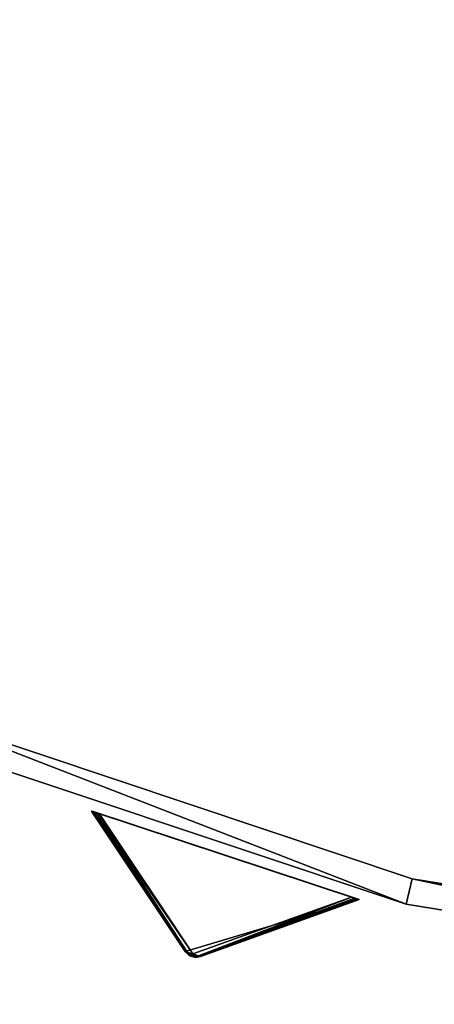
# Model space of a CAD drawing. Extents: x 1239 to 1951, y -365 to 347.
# Tile 27 of 98: x 1503 to 1535, y -271 to -196. Entities that reach past the tile are written whole.
import ezdxf

# ---------------------------------------------------------------- set-up
doc = ezdxf.new("R2010")
doc.units = 0
doc.header["$LTSCALE"] = 25.4
doc.layers.get('0').update_dxf_attribs({"color": 13, "linetype": 'CONTINUOUS'})

# ---------------------------------------------------------------- blocks, each defined once
blk = doc.blocks.new('GRUPUJ_10')
at = {"color": 0}
mesh = blk.add_polyface(dxfattribs=at)
corners = [(0, 334.731, 403.847), (1.997, 334.841, 403.847), (1.462, 391.844, 403.847), (7.718, 278.124, 403.847), (9.671, 278.553, 403.847), (24.417, 223.488, 403.847), (26.276, 224.224, 403.847), (49.663, 172.237, 403.847), (51.38, 173.263, 403.847), (82.804, 125.7, 403.847), (84.334, 126.988, 403.847), (122.98, 85.082, 403.847), (124.285, 86.599, 403.847), (145.389, 67.329, 403.847), (146.566, 68.945, 403.847), (169.152, 51.435, 403.847), (170.196, 53.141, 403.847), (220.124, 25.63, 403.847), (220.881, 27.482, 403.847), (274.575, 8.336, 403.847), (275.025, 10.285, 403.847), (331.094, 0, 403.847), (331.226, 1.996, 403.847), (388.22, 0.838, 403.847), (388.029, 2.829, 403.847), (443.963, 12.764, 403.847), (444.47, 10.83, 403.847), (497.579, 31.543, 403.847), (498.39, 29.714, 403.847), (547.489, 58.679, 403.847), (548.582, 57.004, 403.847), (592.399, 93.469, 403.847), (593.747, 91.992, 403.847), (631.147, 135.014, 403.847), (632.714, 133.772, 403.847), (662.728, 182.235, 403.847), (664.475, 181.261, 403.847), (686.326, 233.912, 403.847), (688.207, 233.23, 403.847), (701.329, 288.704, 403.847), (703.294, 288.333, 403.847), (707.348, 345.194, 403.847), (709.348, 345.143, 403.847), (3.451, 391.632, 403.847), (12.067, 447.982, 403.847), (13.996, 447.454, 403.847), (31.54, 501.693, 403.847), (33.36, 500.862, 403.847), (59.377, 551.584, 403.847), (61.039, 550.472, 403.847), (94.856, 596.363, 403.847), (96.318, 594.999, 403.847), (137.059, 634.872, 403.847), (138.283, 633.291, 403.847), (184.892, 666.112, 403.847), (185.847, 664.355, 403.847), (237.117, 689.274, 403.847), (237.778, 687.387, 403.847), (292.382, 703.759, 403.847), (292.732, 701.79, 403.847), (349.254, 709.192, 403.847), (349.284, 707.192, 403.847), (406.262, 705.431, 403.847), (405.97, 703.452, 403.847), (461.322, 690.668, 403.847), (461.927, 692.574, 403.847), (513.907, 669.17, 403.847), (514.81, 670.954, 403.847), (562.362, 639.515, 403.847), (563.54, 641.131, 403.847), (605.432, 602.471, 403.847), (606.854, 603.878, 403.847), (642.003, 558.999, 403.847), (643.632, 560.159, 403.847), (671.127, 510.222, 403.847), (672.921, 511.106, 403.847), (692.049, 457.406, 403.847), (693.962, 457.991, 403.847), (704.228, 401.918, 403.847), (706.21, 402.188, 403.847)]
mesh.append_faces([[corners[k] for k in face] for face in [(0, 1, 2), (1, 3, 4), (4, 5, 6), (6, 7, 8), (8, 9, 10), (10, 11, 12), (12, 13, 14), (14, 15, 16), (16, 17, 18), (18, 19, 20), (20, 21, 22), (22, 23, 24), (24, 23, 25), (25, 26, 27), (27, 28, 29), (29, 30, 31), (31, 32, 33), (33, 34, 35), (35, 36, 37), (37, 38, 39), (39, 40, 41), (2, 43, 44), (43, 2, 1), (44, 45, 46), (46, 47, 48), (48, 49, 50), (50, 51, 52), (52, 53, 54), (54, 55, 56), (56, 57, 58), (58, 59, 60), (60, 61, 62), (62, 64, 65), (65, 66, 67), (67, 68, 69), (69, 70, 71), (71, 72, 73), (73, 74, 75), (75, 76, 77), (77, 78, 79), (79, 41, 42)]], dxfattribs={"vtx0": -1, "vtx1": -1, "color": 0})
mesh.append_faces([[corners[k] for k in face] for face in [(1, 0, 3), (4, 3, 5), (6, 5, 7), (8, 7, 9), (10, 9, 11), (12, 11, 13), (14, 13, 15), (16, 15, 17), (18, 17, 19), (20, 19, 21), (22, 21, 23), (25, 23, 26), (27, 26, 28), (29, 28, 30), (31, 30, 32), (33, 32, 34), (35, 34, 36), (37, 36, 38), (39, 38, 40), (41, 40, 42), (44, 43, 45), (46, 45, 47), (48, 47, 49), (50, 49, 51), (52, 51, 53), (54, 53, 55), (56, 55, 57), (58, 57, 59), (60, 59, 61), (62, 61, 63), (62, 63, 64), (65, 64, 66), (67, 66, 68), (69, 68, 70), (71, 70, 72), (73, 72, 74), (75, 74, 76), (77, 76, 78), (79, 78, 41)]], dxfattribs={"vtx0": -1, "vtx2": -1, "color": 0})
mesh = blk.add_polyface(dxfattribs=at)
corners = [(1.462, 391.844, 383.847), (3.451, 391.632, 383.847), (1.997, 334.841, 383.847), (12.067, 447.982, 383.847), (13.996, 447.454, 383.847), (31.54, 501.693, 383.847), (33.36, 500.862, 383.847), (59.377, 551.584, 383.847), (61.039, 550.472, 383.847), (94.856, 596.363, 383.847), (96.318, 594.999, 383.847), (137.059, 634.872, 383.847), (138.283, 633.291, 383.847), (184.892, 666.112, 383.847), (185.847, 664.355, 383.847), (237.117, 689.274, 383.847), (237.778, 687.387, 383.847), (292.382, 703.759, 383.847), (292.732, 701.79, 383.847), (349.254, 709.192, 383.847), (349.284, 707.192, 383.847), (406.262, 705.431, 383.847), (405.97, 703.452, 383.847), (461.322, 690.668, 383.847), (461.927, 692.574, 383.847), (513.907, 669.17, 383.847), (514.81, 670.954, 383.847), (562.362, 639.515, 383.847), (563.54, 641.131, 383.847), (605.432, 602.471, 383.847), (606.854, 603.878, 383.847), (642.003, 558.999, 383.847), (643.632, 560.159, 383.847), (671.127, 510.222, 383.847), (672.921, 511.106, 383.847), (692.049, 457.406, 383.847), (693.962, 457.991, 383.847), (704.228, 401.918, 383.847), (706.21, 402.188, 383.847), (707.348, 345.194, 383.847), (709.348, 345.143, 383.847), (0, 334.731, 383.847), (7.718, 278.124, 383.847), (9.671, 278.553, 383.847), (24.417, 223.488, 383.847), (26.276, 224.224, 383.847), (49.663, 172.237, 383.847), (51.38, 173.263, 383.847), (82.804, 125.7, 383.847), (84.334, 126.988, 383.847), (122.98, 85.082, 383.847), (124.285, 86.599, 383.847), (145.389, 67.329, 383.847), (146.566, 68.945, 383.847), (169.152, 51.435, 383.847), (170.196, 53.141, 383.847), (220.124, 25.63, 383.847), (220.881, 27.482, 383.847), (274.575, 8.336, 383.847), (275.025, 10.285, 383.847), (331.094, 0, 383.847), (331.226, 1.996, 383.847), (388.22, 0.838, 383.847), (388.029, 2.829, 383.847), (443.963, 12.764, 383.847), (444.47, 10.83, 383.847), (497.579, 31.543, 383.847), (498.39, 29.714, 383.847), (547.489, 58.679, 383.847), (548.582, 57.004, 383.847), (592.399, 93.469, 383.847), (593.747, 91.992, 383.847), (631.147, 135.014, 383.847), (632.714, 133.772, 383.847), (662.728, 182.235, 383.847), (664.475, 181.261, 383.847), (686.326, 233.912, 383.847), (688.207, 233.23, 383.847), (701.329, 288.704, 383.847), (703.294, 288.333, 383.847)]
mesh.append_faces([[corners[k] for k in face] for face in [(1, 3, 4), (4, 5, 6), (6, 7, 8), (8, 9, 10), (10, 11, 12), (12, 13, 14), (14, 15, 16), (16, 17, 18), (18, 19, 20), (20, 21, 22), (22, 21, 23), (23, 24, 25), (25, 26, 27), (27, 28, 29), (29, 30, 31), (31, 32, 33), (33, 34, 35), (35, 36, 37), (37, 38, 39), (41, 2, 42), (42, 43, 44), (44, 45, 46), (46, 47, 48), (48, 49, 50), (50, 51, 52), (52, 53, 54), (54, 55, 56), (56, 57, 58), (58, 59, 60), (60, 61, 62), (62, 64, 65), (65, 66, 67), (67, 68, 69), (69, 70, 71), (71, 72, 73), (73, 74, 75), (75, 76, 77), (77, 78, 79), (79, 39, 40)]], dxfattribs={"vtx0": -1, "vtx1": -1, "color": 0})
mesh.append_faces([[corners[k] for k in face] for face in [(0, 1, 2), (1, 0, 3), (4, 3, 5), (6, 5, 7), (8, 7, 9), (10, 9, 11), (12, 11, 13), (14, 13, 15), (16, 15, 17), (18, 17, 19), (20, 19, 21), (23, 21, 24), (25, 24, 26), (27, 26, 28), (29, 28, 30), (31, 30, 32), (33, 32, 34), (35, 34, 36), (37, 36, 38), (39, 38, 40), (2, 41, 0), (42, 2, 43), (44, 43, 45), (46, 45, 47), (48, 47, 49), (50, 49, 51), (52, 51, 53), (54, 53, 55), (56, 55, 57), (58, 57, 59), (60, 59, 61), (62, 61, 63), (62, 63, 64), (65, 64, 66), (67, 66, 68), (69, 68, 70), (71, 70, 72), (73, 72, 74), (75, 74, 76), (77, 76, 78), (79, 78, 39)]], dxfattribs={"vtx0": -1, "vtx2": -1, "color": 0})
mesh = blk.add_polyface(dxfattribs=at)
corners = [(13.987, 284.721, 390.847), (9.244, 340.318, 390.847), (7.246, 340.238, 390.847), (15.946, 285.121, 390.847), (29.546, 231.005, 390.847), (31.416, 231.714, 390.847), (53.52, 180.48, 390.847), (55.252, 181.48, 390.847), (85.289, 134.455, 390.847), (86.838, 135.72, 390.847), (124.029, 94.122, 390.847), (125.355, 95.62, 390.847), (168.737, 60.526, 390.847), (169.806, 62.217, 390.847), (218.256, 34.537, 390.847), (219.04, 36.377, 390.847), (271.302, 16.828, 390.847), (271.781, 18.77, 390.847), (326.502, 7.857, 390.847), (326.663, 9.85, 390.847), (354.464, 6.73, 390.847), (354.464, 8.73, 390.847), (382.426, 7.857, 390.847), (382.265, 9.85, 390.847), (437.148, 18.77, 390.847), (437.626, 16.828, 390.847), (489.889, 36.377, 390.847), (490.672, 34.537, 390.847), (539.122, 62.217, 390.847), (540.191, 60.526, 390.847), (583.573, 95.62, 390.847), (584.899, 94.122, 390.847), (622.09, 135.72, 390.847), (623.639, 134.455, 390.847), (653.676, 181.48, 390.847), (655.408, 180.48, 390.847), (677.512, 231.714, 390.847), (679.382, 231.005, 390.847), (692.982, 285.121, 390.847), (694.941, 284.721, 390.847), (699.684, 340.318, 390.847), (701.682, 340.238, 390.847), (9.498, 396.116, 390.847), (11.483, 395.875, 390.847), (20.684, 450.911, 390.847), (22.605, 450.354, 390.847), (40.515, 503.201, 390.847), (42.322, 502.343, 390.847), (68.477, 551.632, 390.847), (70.123, 550.496, 390.847), (103.846, 594.952, 390.847), (105.289, 593.566, 390.847), (145.706, 632.036, 390.847), (146.908, 630.437, 390.847), (192.973, 661.926, 390.847), (193.902, 660.155, 390.847), (244.422, 683.846, 390.847), (245.055, 681.949, 390.847), (298.721, 697.23, 390.847), (299.042, 695.256, 390.847), (354.464, 701.73, 390.847), (354.464, 699.73, 390.847), (409.886, 695.256, 390.847), (410.207, 697.23, 390.847), (463.873, 681.949, 390.847), (464.506, 683.846, 390.847), (515.026, 660.155, 390.847), (515.955, 661.926, 390.847), (562.021, 630.437, 390.847), (563.222, 632.036, 390.847), (603.64, 593.566, 390.847), (605.082, 594.952, 390.847), (638.805, 550.496, 390.847), (640.451, 551.632, 390.847), (666.606, 502.343, 390.847), (668.413, 503.201, 390.847), (686.323, 450.354, 390.847), (688.244, 450.911, 390.847), (697.445, 395.875, 390.847), (699.43, 396.116, 390.847)]
mesh.append_faces([[corners[k] for k in face] for face in [(0, 1, 2), (1, 0, 3), (3, 4, 5), (5, 6, 7), (7, 8, 9), (9, 10, 11), (11, 12, 13), (13, 14, 15), (15, 16, 17), (17, 18, 19), (19, 20, 21), (21, 22, 23), (23, 22, 24), (24, 25, 26), (26, 27, 28), (28, 29, 30), (30, 31, 32), (32, 33, 34), (34, 35, 36), (36, 37, 38), (38, 39, 40), (42, 43, 44), (44, 45, 46), (46, 47, 48), (48, 49, 50), (50, 51, 52), (52, 53, 54), (54, 55, 56), (56, 57, 58), (58, 59, 60), (60, 62, 63), (63, 64, 65), (65, 66, 67), (67, 68, 69), (69, 70, 71), (71, 72, 73), (73, 74, 75), (75, 76, 77), (77, 78, 79), (79, 40, 41)]], dxfattribs={"vtx0": -1, "vtx1": -1, "color": 0})
mesh.append_faces([[corners[k] for k in face] for face in [(3, 0, 4), (5, 4, 6), (7, 6, 8), (9, 8, 10), (11, 10, 12), (13, 12, 14), (15, 14, 16), (17, 16, 18), (19, 18, 20), (21, 20, 22), (24, 22, 25), (26, 25, 27), (28, 27, 29), (30, 29, 31), (32, 31, 33), (34, 33, 35), (36, 35, 37), (38, 37, 39), (40, 39, 41), (1, 42, 2), (42, 1, 43), (44, 43, 45), (46, 45, 47), (48, 47, 49), (50, 49, 51), (52, 51, 53), (54, 53, 55), (56, 55, 57), (58, 57, 59), (60, 59, 61), (60, 61, 62), (63, 62, 64), (65, 64, 66), (67, 66, 68), (69, 68, 70), (71, 70, 72), (73, 72, 74), (75, 74, 76), (77, 76, 78), (79, 78, 40)]], dxfattribs={"vtx0": -1, "vtx2": -1, "color": 0})
mesh = blk.add_polyface(dxfattribs=at)
corners = [(9.498, 396.116, 383.847), (9.244, 340.318, 383.847), (7.246, 340.238, 383.847), (11.483, 395.875, 383.847), (20.684, 450.911, 383.847), (22.605, 450.354, 383.847), (40.515, 503.201, 383.847), (42.322, 502.343, 383.847), (68.477, 551.632, 383.847), (70.123, 550.496, 383.847), (103.846, 594.952, 383.847), (105.289, 593.566, 383.847), (145.706, 632.036, 383.847), (146.908, 630.437, 383.847), (192.973, 661.926, 383.847), (193.902, 660.155, 383.847), (244.422, 683.846, 383.847), (245.055, 681.949, 383.847), (298.721, 697.23, 383.847), (299.042, 695.256, 383.847), (354.464, 701.73, 383.847), (354.464, 699.73, 383.847), (410.207, 697.23, 383.847), (409.886, 695.256, 383.847), (463.873, 681.949, 383.847), (464.506, 683.846, 383.847), (515.026, 660.155, 383.847), (515.955, 661.926, 383.847), (562.021, 630.437, 383.847), (563.222, 632.036, 383.847), (603.64, 593.566, 383.847), (605.082, 594.952, 383.847), (638.805, 550.496, 383.847), (640.451, 551.632, 383.847), (666.606, 502.343, 383.847), (668.413, 503.201, 383.847), (686.323, 450.354, 383.847), (688.244, 450.911, 383.847), (697.445, 395.875, 383.847), (699.43, 396.116, 383.847), (699.684, 340.318, 383.847), (701.682, 340.238, 383.847), (13.987, 284.721, 383.847), (15.946, 285.121, 383.847), (29.546, 231.005, 383.847), (31.416, 231.714, 383.847), (53.52, 180.48, 383.847), (55.252, 181.48, 383.847), (85.289, 134.455, 383.847), (86.838, 135.72, 383.847), (124.029, 94.122, 383.847), (125.355, 95.62, 383.847), (168.737, 60.526, 383.847), (169.806, 62.217, 383.847), (218.256, 34.537, 383.847), (219.04, 36.377, 383.847), (271.302, 16.828, 383.847), (271.781, 18.77, 383.847), (326.502, 7.857, 383.847), (326.663, 9.85, 383.847), (354.464, 6.73, 383.847), (354.464, 8.73, 383.847), (382.265, 9.85, 383.847), (382.426, 7.857, 383.847), (437.148, 18.77, 383.847), (437.626, 16.828, 383.847), (489.889, 36.377, 383.847), (490.672, 34.537, 383.847), (539.122, 62.217, 383.847), (540.191, 60.526, 383.847), (583.573, 95.62, 383.847), (584.899, 94.122, 383.847), (622.09, 135.72, 383.847), (623.639, 134.455, 383.847), (653.676, 181.48, 383.847), (655.408, 180.48, 383.847), (677.512, 231.714, 383.847), (679.382, 231.005, 383.847), (692.982, 285.121, 383.847), (694.941, 284.721, 383.847)]
mesh.append_faces([[corners[k] for k in face] for face in [(0, 1, 2), (1, 0, 3), (3, 4, 5), (5, 6, 7), (7, 8, 9), (9, 10, 11), (11, 12, 13), (13, 14, 15), (15, 16, 17), (17, 18, 19), (19, 20, 21), (21, 22, 23), (23, 22, 24), (24, 25, 26), (26, 27, 28), (28, 29, 30), (30, 31, 32), (32, 33, 34), (34, 35, 36), (36, 37, 38), (38, 39, 40), (42, 43, 44), (44, 45, 46), (46, 47, 48), (48, 49, 50), (50, 51, 52), (52, 53, 54), (54, 55, 56), (56, 57, 58), (58, 59, 60), (60, 62, 63), (63, 64, 65), (65, 66, 67), (67, 68, 69), (69, 70, 71), (71, 72, 73), (73, 74, 75), (75, 76, 77), (77, 78, 79), (79, 40, 41)]], dxfattribs={"vtx0": -1, "vtx1": -1, "color": 0})
mesh.append_faces([[corners[k] for k in face] for face in [(3, 0, 4), (5, 4, 6), (7, 6, 8), (9, 8, 10), (11, 10, 12), (13, 12, 14), (15, 14, 16), (17, 16, 18), (19, 18, 20), (21, 20, 22), (24, 22, 25), (26, 25, 27), (28, 27, 29), (30, 29, 31), (32, 31, 33), (34, 33, 35), (36, 35, 37), (38, 37, 39), (40, 39, 41), (1, 42, 2), (42, 1, 43), (44, 43, 45), (46, 45, 47), (48, 47, 49), (50, 49, 51), (52, 51, 53), (54, 53, 55), (56, 55, 57), (58, 57, 59), (60, 59, 61), (60, 61, 62), (63, 62, 64), (65, 64, 66), (67, 66, 68), (69, 68, 70), (71, 70, 72), (73, 72, 74), (75, 74, 76), (77, 76, 78), (79, 78, 40)]], dxfattribs={"vtx0": -1, "vtx2": -1, "color": 0})
mesh = blk.add_polyface(dxfattribs=at)
corners = [(92.177, 343.66, 271.847), (94.175, 343.741, 271.847), (93.878, 385.871, 271.847), (97.269, 301.723, 271.847), (99.229, 302.123, 271.847), (109.022, 261.146, 271.847), (110.892, 261.855, 271.847), (127.132, 222.98, 271.847), (128.864, 223.98, 271.847), (151.13, 188.213, 271.847), (152.68, 189.478, 271.847), (180.394, 157.746, 271.847), (181.721, 159.243, 271.847), (214.167, 132.368, 271.847), (215.236, 134.058, 271.847), (251.573, 112.735, 271.847), (252.357, 114.575, 271.847), (291.644, 99.358, 271.847), (292.122, 101.3, 271.847), (333.342, 92.581, 271.847), (333.503, 94.575, 271.847), (354.464, 91.73, 271.847), (354.464, 93.73, 271.847), (375.587, 92.581, 271.847), (375.426, 94.575, 271.847), (416.806, 101.3, 271.847), (417.284, 99.358, 271.847), (456.571, 114.575, 271.847), (457.355, 112.735, 271.847), (493.692, 134.058, 271.847), (494.761, 132.368, 271.847), (527.208, 159.243, 271.847), (528.534, 157.746, 271.847), (556.249, 189.478, 271.847), (557.798, 188.213, 271.847), (580.064, 223.98, 271.847), (581.796, 222.98, 271.847), (598.036, 261.855, 271.847), (599.906, 261.146, 271.847), (609.7, 302.123, 271.847), (611.659, 301.723, 271.847), (614.753, 343.741, 271.847), (616.751, 343.66, 271.847), (615.05, 385.871, 271.847), (95.863, 385.63, 271.847), (102.328, 427.262, 271.847), (104.249, 426.706, 271.847), (117.308, 466.762, 271.847), (119.115, 465.904, 271.847), (138.431, 503.347, 271.847), (140.077, 502.211, 271.847), (165.148, 536.07, 271.847), (166.591, 534.685, 271.847), (196.769, 564.084, 271.847), (197.971, 562.485, 271.847), (232.474, 586.662, 271.847), (233.404, 584.891, 271.847), (271.339, 603.221, 271.847), (271.972, 601.324, 271.847), (312.356, 613.331, 271.847), (312.677, 611.357, 271.847), (354.464, 616.73, 271.847), (354.464, 614.73, 271.847), (396.251, 611.357, 271.847), (396.572, 613.331, 271.847), (436.956, 601.324, 271.847), (437.589, 603.221, 271.847), (475.524, 584.891, 271.847), (476.454, 586.662, 271.847), (510.957, 562.485, 271.847), (512.159, 564.084, 271.847), (542.337, 534.685, 271.847), (543.78, 536.07, 271.847), (568.851, 502.211, 271.847), (570.497, 503.347, 271.847), (589.813, 465.904, 271.847), (591.62, 466.762, 271.847), (604.679, 426.706, 271.847), (606.6, 427.262, 271.847), (613.065, 385.63, 271.847)]
mesh.append_faces([[corners[k] for k in face] for face in [(0, 1, 2), (1, 3, 4), (4, 5, 6), (6, 7, 8), (8, 9, 10), (10, 11, 12), (12, 13, 14), (14, 15, 16), (16, 17, 18), (18, 19, 20), (20, 21, 22), (22, 23, 24), (24, 23, 25), (25, 26, 27), (27, 28, 29), (29, 30, 31), (31, 32, 33), (33, 34, 35), (35, 36, 37), (37, 38, 39), (39, 40, 41), (2, 44, 45), (44, 2, 1), (45, 46, 47), (47, 48, 49), (49, 50, 51), (51, 52, 53), (53, 54, 55), (55, 56, 57), (57, 58, 59), (59, 60, 61), (61, 63, 64), (64, 65, 66), (66, 67, 68), (68, 69, 70), (70, 71, 72), (72, 73, 74), (74, 75, 76), (76, 77, 78), (78, 79, 43)]], dxfattribs={"vtx0": -1, "vtx1": -1, "color": 0})
mesh.append_faces([[corners[k] for k in face] for face in [(1, 0, 3), (4, 3, 5), (6, 5, 7), (8, 7, 9), (10, 9, 11), (12, 11, 13), (14, 13, 15), (16, 15, 17), (18, 17, 19), (20, 19, 21), (22, 21, 23), (25, 23, 26), (27, 26, 28), (29, 28, 30), (31, 30, 32), (33, 32, 34), (35, 34, 36), (37, 36, 38), (39, 38, 40), (41, 40, 42), (41, 42, 43), (45, 44, 46), (47, 46, 48), (49, 48, 50), (51, 50, 52), (53, 52, 54), (55, 54, 56), (57, 56, 58), (59, 58, 60), (61, 60, 62), (61, 62, 63), (64, 63, 65), (66, 65, 67), (68, 67, 69), (70, 69, 71), (72, 71, 73), (74, 73, 75), (76, 75, 77), (78, 77, 79), (43, 79, 41)]], dxfattribs={"vtx0": -1, "vtx2": -1, "color": 0})
mesh = blk.add_polyface(dxfattribs=at)
corners = [(93.878, 385.871, 264.847), (95.863, 385.63, 264.847), (94.175, 343.741, 264.847), (102.328, 427.262, 264.847), (104.249, 426.706, 264.847), (117.308, 466.762, 264.847), (119.115, 465.904, 264.847), (138.431, 503.347, 264.847), (140.077, 502.211, 264.847), (165.148, 536.07, 264.847), (166.591, 534.685, 264.847), (196.769, 564.084, 264.847), (197.971, 562.485, 264.847), (232.474, 586.662, 264.847), (233.404, 584.891, 264.847), (271.339, 603.221, 264.847), (271.972, 601.324, 264.847), (312.356, 613.331, 264.847), (312.677, 611.357, 264.847), (354.464, 616.73, 264.847), (354.464, 614.73, 264.847), (396.572, 613.331, 264.847), (396.251, 611.357, 264.847), (436.956, 601.324, 264.847), (437.589, 603.221, 264.847), (475.524, 584.891, 264.847), (476.454, 586.662, 264.847), (510.957, 562.485, 264.847), (512.159, 564.084, 264.847), (542.337, 534.685, 264.847), (543.78, 536.07, 264.847), (568.851, 502.211, 264.847), (570.497, 503.347, 264.847), (589.813, 465.904, 264.847), (591.62, 466.762, 264.847), (604.679, 426.706, 264.847), (606.6, 427.262, 264.847), (613.065, 385.63, 264.847), (615.05, 385.871, 264.847), (614.753, 343.741, 264.847), (92.177, 343.66, 264.847), (97.269, 301.723, 264.847), (99.229, 302.123, 264.847), (109.022, 261.146, 264.847), (110.892, 261.855, 264.847), (127.132, 222.98, 264.847), (128.864, 223.98, 264.847), (151.13, 188.213, 264.847), (152.68, 189.478, 264.847), (180.394, 157.746, 264.847), (181.721, 159.243, 264.847), (214.167, 132.368, 264.847), (215.236, 134.058, 264.847), (251.573, 112.735, 264.847), (252.357, 114.575, 264.847), (291.644, 99.358, 264.847), (292.122, 101.3, 264.847), (333.342, 92.581, 264.847), (333.503, 94.575, 264.847), (354.464, 91.73, 264.847), (354.464, 93.73, 264.847), (375.426, 94.575, 264.847), (375.587, 92.581, 264.847), (416.806, 101.3, 264.847), (417.284, 99.358, 264.847), (456.571, 114.575, 264.847), (457.355, 112.735, 264.847), (493.692, 134.058, 264.847), (494.761, 132.368, 264.847), (527.208, 159.243, 264.847), (528.534, 157.746, 264.847), (556.249, 189.478, 264.847), (557.798, 188.213, 264.847), (580.064, 223.98, 264.847), (581.796, 222.98, 264.847), (598.036, 261.855, 264.847), (599.906, 261.146, 264.847), (609.7, 302.123, 264.847), (611.659, 301.723, 264.847), (616.751, 343.66, 264.847)]
mesh.append_faces([[corners[k] for k in face] for face in [(1, 3, 4), (4, 5, 6), (6, 7, 8), (8, 9, 10), (10, 11, 12), (12, 13, 14), (14, 15, 16), (16, 17, 18), (18, 19, 20), (20, 21, 22), (22, 21, 23), (23, 24, 25), (25, 26, 27), (27, 28, 29), (29, 30, 31), (31, 32, 33), (33, 34, 35), (35, 36, 37), (37, 38, 39), (40, 2, 41), (41, 42, 43), (43, 44, 45), (45, 46, 47), (47, 48, 49), (49, 50, 51), (51, 52, 53), (53, 54, 55), (55, 56, 57), (57, 58, 59), (59, 61, 62), (62, 63, 64), (64, 65, 66), (66, 67, 68), (68, 69, 70), (70, 71, 72), (72, 73, 74), (74, 75, 76), (76, 77, 78), (78, 39, 79), (79, 39, 38)]], dxfattribs={"vtx0": -1, "vtx1": -1, "color": 0})
mesh.append_faces([[corners[k] for k in face] for face in [(0, 1, 2), (1, 0, 3), (4, 3, 5), (6, 5, 7), (8, 7, 9), (10, 9, 11), (12, 11, 13), (14, 13, 15), (16, 15, 17), (18, 17, 19), (20, 19, 21), (23, 21, 24), (25, 24, 26), (27, 26, 28), (29, 28, 30), (31, 30, 32), (33, 32, 34), (35, 34, 36), (37, 36, 38), (2, 40, 0), (41, 2, 42), (43, 42, 44), (45, 44, 46), (47, 46, 48), (49, 48, 50), (51, 50, 52), (53, 52, 54), (55, 54, 56), (57, 56, 58), (59, 58, 60), (59, 60, 61), (62, 61, 63), (64, 63, 65), (66, 65, 67), (68, 67, 69), (70, 69, 71), (72, 71, 73), (74, 73, 75), (76, 75, 77), (78, 77, 39)]], dxfattribs={"vtx0": -1, "vtx2": -1, "color": 0})
mesh = blk.add_polyface(dxfattribs=at)
corners = [(292.255, 271.302, 403.847), (167.255, 54.796, 393.847), (167.255, 54.796, 403.847), (292.255, 271.302, 393.847)]
mesh.append_faces([[corners[k] for k in face] for face in [(0, 1, 2), (1, 0, 3)]], dxfattribs={"vtx0": -1, "color": 0})
mesh = blk.add_polyface(dxfattribs=at)
corners = [(175.915, 49.796, 403.847), (292.255, 271.302, 403.847), (167.255, 54.796, 403.847), (300.915, 266.302, 403.847)]
mesh.append_faces([[corners[k] for k in face] for face in [(0, 1, 2), (1, 0, 3)]], dxfattribs={"vtx0": -1, "color": 0})
mesh = blk.add_polyface(dxfattribs=at)
corners = [(292.255, 271.302, 393.847), (175.915, 49.796, 393.847), (167.255, 54.796, 393.847), (300.915, 266.302, 393.847)]
mesh.append_faces([[corners[k] for k in face] for face in [(0, 1, 2), (1, 0, 3)]], dxfattribs={"vtx0": -1, "color": 0})
mesh = blk.add_polyface(dxfattribs=at)
corners = [(293.121, 270.802, 394.814), (168.121, 54.296, 402.847), (168.121, 54.296, 394.814), (293.121, 270.802, 402.847)]
mesh.append_faces([[corners[k] for k in face] for face in [(0, 1, 2), (1, 0, 3)]], dxfattribs={"vtx0": -1, "color": 0})
mesh = blk.add_polyface(dxfattribs=at)
corners = [(175.078, 50.279, 394.814), (293.121, 270.802, 394.814), (168.121, 54.296, 394.814), (300.078, 266.785, 394.814)]
mesh.append_faces([[corners[k] for k in face] for face in [(0, 1, 2), (1, 0, 3)]], dxfattribs={"vtx0": -1, "color": 0})
mesh = blk.add_polyface(dxfattribs=at)
corners = [(293.121, 270.802, 402.847), (175.078, 50.279, 402.847), (168.121, 54.296, 402.847), (300.078, 266.785, 402.847)]
mesh.append_faces([[corners[k] for k in face] for face in [(0, 1, 2), (1, 0, 3)]], dxfattribs={"vtx0": -1, "color": 0})
mesh = blk.add_polyface(dxfattribs=at)
corners = [(300.078, 266.785, 402.847), (175.078, 50.279, 394.814), (175.078, 50.279, 402.847), (300.078, 266.785, 394.814)]
mesh.append_faces([[corners[k] for k in face] for face in [(0, 1, 2), (1, 0, 3)]], dxfattribs={"vtx0": -1, "color": 0})
mesh = blk.add_polyface(dxfattribs=at)
corners = [(300.915, 266.302, 393.847), (175.915, 49.796, 403.847), (175.915, 49.796, 393.847), (300.915, 266.302, 403.847)]
mesh.append_faces([[corners[k] for k in face] for face in [(0, 1, 2), (1, 0, 3)]], dxfattribs={"vtx0": -1, "color": 0})
mesh = blk.add_polyface(dxfattribs=at)
corners = [(252.357, 114.575, 271.847), (292.122, 101.3, 264.847), (252.357, 114.575, 264.847), (292.122, 101.3, 271.847)]
mesh.append_faces([[corners[k] for k in face] for face in [(0, 1, 2), (1, 0, 3)]], dxfattribs={"vtx0": -1, "color": 0})
mesh = blk.add_polyface(dxfattribs=at)
corners = [(291.644, 99.358, 271.847), (251.573, 112.735, 264.847), (291.644, 99.358, 264.847), (251.573, 112.735, 271.847)]
mesh.append_faces([[corners[k] for k in face] for face in [(0, 1, 2), (1, 0, 3)]], dxfattribs={"vtx0": -1, "color": 0})
mesh = blk.add_polyface(dxfattribs=at)
corners = [(292.122, 101.3, 271.847), (333.503, 94.575, 264.847), (292.122, 101.3, 264.847), (333.503, 94.575, 271.847)]
mesh.append_faces([[corners[k] for k in face] for face in [(0, 1, 2), (1, 0, 3)]], dxfattribs={"vtx0": -1, "color": 0})
mesh = blk.add_polyface(dxfattribs=at)
corners = [(333.342, 92.581, 271.847), (291.644, 99.358, 264.847), (333.342, 92.581, 264.847), (291.644, 99.358, 271.847)]
mesh.append_faces([[corners[k] for k in face] for face in [(0, 1, 2), (1, 0, 3)]], dxfattribs={"vtx0": -1, "color": 0})
blk = doc.blocks.new('GRUPUJ_12')
at = {"color": 254}
mesh = blk.add_polyface(dxfattribs=at)
corners = [(269.201, 108.287, 276), (276.335, 97.586, 136.75), (276.335, 97.586, 265.866), (269.201, 108.287, 126.616)]
mesh.append_faces([[corners[k] for k in face] for face in [(0, 1, 2), (1, 0, 3)]], dxfattribs={"vtx0": -1, "color": 254})
mesh = blk.add_polyface(dxfattribs=at)
corners = [(277.069, 97.146, 265.625), (276.653, 97.284, 265.625), (276.853, 97.192, 265.594), (277.29, 97.149, 265.717), (276.477, 97.417, 265.717), (277.504, 97.2, 265.866), (276.335, 97.586, 265.866), (289.613, 101.534, 276), (269.201, 108.287, 276)]
mesh.append_faces([[corners[k] for k in face] for face in [(0, 1, 2), (6, 7, 8)]], dxfattribs={"vtx0": -1, "color": 254})
mesh.append_faces([[corners[k] for k in face] for face in [(1, 3, 4), (4, 5, 6)]], dxfattribs={"vtx0": -1, "vtx1": -1, "color": 254})
mesh.append_faces([[corners[k] for k in face] for face in [(1, 0, 3), (4, 3, 5), (6, 5, 7)]], dxfattribs={"vtx0": -1, "vtx2": -1, "color": 254})
mesh = blk.add_polyface(dxfattribs=at)
corners = [(269.201, 108.287, 126.616), (276.566, 97.418, 136.41), (276.335, 97.586, 136.75)]
mesh.append_faces([[corners[k] for k in face] for face in [(0, 1, 2)]], dxfattribs={"color": 254})
mesh = blk.add_polyface(dxfattribs=at)
corners = [(269.201, 108.287, 126.616), (269.24, 108.274, 126.357), (276.566, 97.418, 136.41)]
mesh.append_faces([[corners[k] for k in face] for face in [(0, 1, 2)]], dxfattribs={"color": 254})
mesh = blk.add_polyface(dxfattribs=at)
corners = [(269.539, 108.174, 126.041), (289.028, 101.727, 126), (269.785, 108.093, 126), (289.274, 101.646, 126.041), (269.354, 108.236, 126.162), (289.459, 101.585, 126.162), (269.24, 108.274, 126.357), (289.574, 101.547, 126.357), (269.201, 108.287, 126.616), (289.613, 101.534, 126.616), (269.201, 108.287, 276), (289.613, 101.534, 276)]
mesh.append_faces([[corners[k] for k in face] for face in [(0, 1, 2), (9, 10, 11)]], dxfattribs={"vtx0": -1, "color": 254})
mesh.append_faces([[corners[k] for k in face] for face in [(1, 0, 3), (3, 4, 5), (5, 6, 7), (7, 8, 9)]], dxfattribs={"vtx0": -1, "vtx1": -1, "color": 254})
mesh.append_faces([[corners[k] for k in face] for face in [(3, 0, 4), (5, 4, 6), (7, 6, 8), (9, 8, 10)]], dxfattribs={"vtx0": -1, "vtx2": -1, "color": 254})
mesh = blk.add_polyface(dxfattribs=at)
corners = [(276.566, 97.418, 136.41), (269.24, 108.274, 126.357), (269.354, 108.236, 126.162)]
mesh.append_faces([[corners[k] for k in face] for face in [(0, 1, 2)]], dxfattribs={"color": 254})
mesh = blk.add_polyface(dxfattribs=at)
corners = [(276.566, 97.418, 136.41), (269.354, 108.236, 126.162), (269.539, 108.174, 126.041)]
mesh.append_faces([[corners[k] for k in face] for face in [(0, 1, 2)]], dxfattribs={"color": 254})
mesh = blk.add_polyface(dxfattribs=at)
corners = [(276.566, 97.418, 136.41), (269.539, 108.174, 126.041), (276.92, 97.393, 136.134)]
mesh.append_faces([[corners[k] for k in face] for face in [(0, 1, 2)]], dxfattribs={"color": 254})
mesh = blk.add_polyface(dxfattribs=at)
corners = [(276.92, 97.393, 136.134), (269.539, 108.174, 126.041), (269.785, 108.093, 126)]
mesh.append_faces([[corners[k] for k in face] for face in [(0, 1, 2)]], dxfattribs={"color": 254})
mesh = blk.add_polyface(dxfattribs=at)
corners = [(276.92, 97.393, 136.134), (269.785, 108.093, 126), (289.028, 101.727, 126)]
mesh.append_faces([[corners[k] for k in face] for face in [(0, 1, 2)]], dxfattribs={"color": 254})
mesh = blk.add_polyface(dxfattribs=at)
corners = [(277.219, 97.202, 136.41), (276.92, 97.393, 136.134), (289.028, 101.727, 126)]
mesh.append_faces([[corners[k] for k in face] for face in [(0, 1, 2)]], dxfattribs={"color": 254})
mesh = blk.add_polyface(dxfattribs=at)
corners = [(277.219, 97.202, 136.41), (289.028, 101.727, 126), (289.274, 101.646, 126.041)]
mesh.append_faces([[corners[k] for k in face] for face in [(0, 1, 2)]], dxfattribs={"color": 254})
mesh = blk.add_polyface(dxfattribs=at)
corners = [(277.219, 97.202, 136.41), (289.274, 101.646, 126.041), (289.459, 101.585, 126.162)]
mesh.append_faces([[corners[k] for k in face] for face in [(0, 1, 2)]], dxfattribs={"color": 254})
mesh = blk.add_polyface(dxfattribs=at)
corners = [(277.219, 97.202, 136.41), (289.459, 101.585, 126.162), (289.574, 101.547, 126.357)]
mesh.append_faces([[corners[k] for k in face] for face in [(0, 1, 2)]], dxfattribs={"color": 254})
mesh = blk.add_polyface(dxfattribs=at)
corners = [(277.504, 97.2, 136.75), (277.219, 97.202, 136.41), (289.574, 101.547, 126.357)]
mesh.append_faces([[corners[k] for k in face] for face in [(0, 1, 2)]], dxfattribs={"color": 254})
mesh = blk.add_polyface(dxfattribs=at)
corners = [(277.504, 97.2, 136.75), (289.574, 101.547, 126.357), (289.613, 101.534, 126.616)]
mesh.append_faces([[corners[k] for k in face] for face in [(0, 1, 2)]], dxfattribs={"color": 254})
mesh = blk.add_polyface(dxfattribs=at)
corners = [(289.613, 101.534, 276), (277.504, 97.2, 136.75), (289.613, 101.534, 126.616), (277.504, 97.2, 265.866)]
mesh.append_faces([[corners[k] for k in face] for face in [(0, 1, 2), (1, 0, 3)]], dxfattribs={"vtx0": -1, "color": 254})
mesh = blk.add_polyface(dxfattribs=at)
corners = [(276.335, 97.586, 136.75), (276.687, 97.298, 136.507), (276.59, 97.325, 136.75)]
mesh.append_faces([[corners[k] for k in face] for face in [(0, 1, 2)]], dxfattribs={"color": 254})
mesh = blk.add_polyface(dxfattribs=at)
corners = [(276.335, 97.586, 136.75), (276.566, 97.418, 136.41), (276.687, 97.298, 136.507)]
mesh.append_faces([[corners[k] for k in face] for face in [(0, 1, 2)]], dxfattribs={"color": 254})
mesh = blk.add_polyface(dxfattribs=at)
corners = [(276.335, 97.586, 136.75), (276.477, 97.417, 265.717), (276.335, 97.586, 265.866)]
mesh.append_faces([[corners[k] for k in face] for face in [(0, 1, 2)]], dxfattribs={"color": 254})
mesh = blk.add_polyface(dxfattribs=at)
corners = [(276.335, 97.586, 136.75), (276.59, 97.325, 136.75), (276.477, 97.417, 265.717)]
mesh.append_faces([[corners[k] for k in face] for face in [(0, 1, 2)]], dxfattribs={"color": 254})
mesh = blk.add_polyface(dxfattribs=at)
corners = [(276.477, 97.417, 265.717), (276.59, 97.325, 136.75), (276.653, 97.284, 265.625)]
mesh.append_faces([[corners[k] for k in face] for face in [(0, 1, 2)]], dxfattribs={"color": 254})
mesh = blk.add_polyface(dxfattribs=at)
corners = [(276.687, 97.298, 136.507), (276.566, 97.418, 136.41), (276.92, 97.393, 136.134)]
mesh.append_faces([[corners[k] for k in face] for face in [(0, 1, 2)]], dxfattribs={"color": 254})
mesh = blk.add_polyface(dxfattribs=at)
corners = [(276.59, 97.325, 136.75), (276.687, 97.298, 136.507), (276.653, 97.284, 136.75)]
mesh.append_faces([[corners[k] for k in face] for face in [(0, 1, 2)]], dxfattribs={"color": 254})
mesh = blk.add_polyface(dxfattribs=at)
corners = [(276.653, 97.284, 265.625), (276.59, 97.325, 136.75), (276.653, 97.284, 136.75)]
mesh.append_faces([[corners[k] for k in face] for face in [(0, 1, 2)]], dxfattribs={"color": 254})
mesh = blk.add_polyface(dxfattribs=at)
corners = [(276.653, 97.284, 136.75), (276.687, 97.298, 136.507), (277.069, 97.146, 136.75)]
mesh.append_faces([[corners[k] for k in face] for face in [(0, 1, 2)]], dxfattribs={"color": 254})
mesh = blk.add_polyface(dxfattribs=at)
corners = [(277.069, 97.146, 265.625), (276.653, 97.284, 136.75), (277.069, 97.146, 136.75)]
mesh.append_faces([[corners[k] for k in face] for face in [(0, 1, 2)]], dxfattribs={"color": 254})
mesh = blk.add_polyface(dxfattribs=at)
corners = [(277.069, 97.146, 265.625), (276.853, 97.192, 265.594), (276.653, 97.284, 136.75)]
mesh.append_faces([[corners[k] for k in face] for face in [(0, 1, 2)]], dxfattribs={"color": 254})
mesh = blk.add_polyface(dxfattribs=at)
corners = [(276.653, 97.284, 265.625), (276.653, 97.284, 136.75), (276.853, 97.192, 265.594)]
mesh.append_faces([[corners[k] for k in face] for face in [(0, 1, 2)]], dxfattribs={"color": 254})
mesh = blk.add_polyface(dxfattribs=at)
corners = [(276.86, 97.213, 136.541), (276.687, 97.298, 136.507), (276.92, 97.393, 136.134)]
mesh.append_faces([[corners[k] for k in face] for face in [(0, 1, 2)]], dxfattribs={"color": 254})
mesh = blk.add_polyface(dxfattribs=at)
corners = [(277.069, 97.146, 136.75), (276.687, 97.298, 136.507), (276.86, 97.213, 136.541)]
mesh.append_faces([[corners[k] for k in face] for face in [(0, 1, 2)]], dxfattribs={"color": 254})
mesh = blk.add_polyface(dxfattribs=at)
corners = [(276.86, 97.213, 136.541), (276.92, 97.393, 136.134), (277.05, 97.178, 136.507)]
mesh.append_faces([[corners[k] for k in face] for face in [(0, 1, 2)]], dxfattribs={"color": 254})
mesh = blk.add_polyface(dxfattribs=at)
corners = [(277.069, 97.146, 136.75), (276.86, 97.213, 136.541), (277.05, 97.178, 136.507)]
mesh.append_faces([[corners[k] for k in face] for face in [(0, 1, 2)]], dxfattribs={"color": 254})
mesh = blk.add_polyface(dxfattribs=at)
corners = [(277.05, 97.178, 136.507), (276.92, 97.393, 136.134), (277.219, 97.202, 136.41)]
mesh.append_faces([[corners[k] for k in face] for face in [(0, 1, 2)]], dxfattribs={"color": 254})
mesh = blk.add_polyface(dxfattribs=at)
corners = [(277.144, 97.141, 136.75), (277.05, 97.178, 136.507), (277.219, 97.202, 136.41)]
mesh.append_faces([[corners[k] for k in face] for face in [(0, 1, 2)]], dxfattribs={"color": 254})
mesh = blk.add_polyface(dxfattribs=at)
corners = [(277.069, 97.146, 136.75), (277.05, 97.178, 136.507), (277.144, 97.141, 136.75)]
mesh.append_faces([[corners[k] for k in face] for face in [(0, 1, 2)]], dxfattribs={"color": 254})
mesh = blk.add_polyface(dxfattribs=at)
corners = [(277.504, 97.2, 265.866), (277.29, 97.149, 265.717), (277.069, 97.146, 136.75)]
mesh.append_faces([[corners[k] for k in face] for face in [(0, 1, 2)]], dxfattribs={"color": 254})
mesh = blk.add_polyface(dxfattribs=at)
corners = [(277.504, 97.2, 265.866), (277.069, 97.146, 136.75), (277.144, 97.141, 136.75)]
mesh.append_faces([[corners[k] for k in face] for face in [(0, 1, 2)]], dxfattribs={"color": 254})
mesh = blk.add_polyface(dxfattribs=at)
corners = [(277.29, 97.149, 265.717), (277.069, 97.146, 265.625), (277.069, 97.146, 136.75)]
mesh.append_faces([[corners[k] for k in face] for face in [(0, 1, 2)]], dxfattribs={"color": 254})
mesh = blk.add_polyface(dxfattribs=at)
corners = [(277.144, 97.141, 136.75), (277.219, 97.202, 136.41), (277.504, 97.2, 136.75)]
mesh.append_faces([[corners[k] for k in face] for face in [(0, 1, 2)]], dxfattribs={"color": 254})
mesh = blk.add_polyface(dxfattribs=at)
corners = [(277.504, 97.2, 265.866), (277.144, 97.141, 136.75), (277.504, 97.2, 136.75)]
mesh.append_faces([[corners[k] for k in face] for face in [(0, 1, 2)]], dxfattribs={"color": 254})
blk = doc.blocks.new('CRISTAL-L-7631-7630_STL_1')
at = {"color": 0}
blk.add_blockref('GRUPUJ_12', (144.99, -356.06, 144.219), dxfattribs=at)
at = {"color": 250}
blk.add_blockref('GRUPUJ_10', (146.534, -354.23, 165.372), dxfattribs=at)
blk = doc.blocks.new('GRUPUJ_16')
at = {"color": 0}
blk.add_blockref('CRISTAL-L-7631-7630_STL_1', (-144.99, 356.06, -7.219), dxfattribs=at)
blk = doc.blocks.new('GRUPUJ_5')
at = {"color": 0}
blk.add_blockref('GRUPUJ_16', (0, 0), dxfattribs=at)

msp = doc.modelspace()

# ---------------------------------------------------------------- block references
at = {"color": 0}
msp.add_blockref('GRUPUJ_5', (1239.459, -364.849), dxfattribs=at)

doc.saveas('drawing.dxf')
